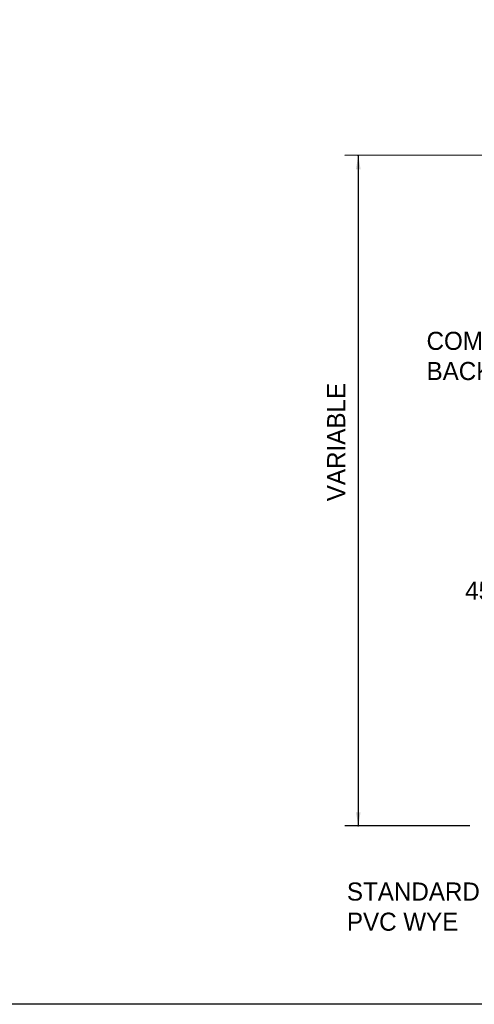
# Model space of a CAD drawing. Header units: feet. Extents: x 6 to 219, y -47 to 30.
# Tile 3 of 47: x 80.72 to 83.87, y 3.62 to 10.43. Entities that reach past the tile are written whole.
import ezdxf
from ezdxf.enums import TextEntityAlignment as Align

# ---------------------------------------------------------------- set-up
doc = ezdxf.new("R2010")
doc.units = ezdxf.units.FT
doc.header["$MEASUREMENT"] = 0
doc.layers.add('COLUMNS', color=6, linetype='Continuous', plot=False)
doc.layers.add('D-TEXT', color=9, linetype='Continuous')
doc.styles.add('Slanted-Normal', font='font31.shx', dxfattribs={"height": 0.14})

msp = doc.modelspace()

# ---------------------------------------------------------------- linework, layer by layer
at = {"layer": 'COLUMNS', "color": 1, "flags": 128}
msp.add_lwpolyline([(66.84751995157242, 3.624450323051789), (66.84751995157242, 24.37445032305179), (97.22251995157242, 24.37445032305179), (97.22251995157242, 3.624450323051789)], close=True, dxfattribs=at)
at = {"layer": 'D-TEXT', "linetype": 'ByBlock'}
msp.add_line((84.01629892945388, 9.491178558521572), (82.97302874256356, 9.48965546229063), dxfattribs=at)
at = {"layer": 'D-TEXT'}
for p, q in [((83.06677864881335, 9.48965546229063), (83.06677864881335, 4.856971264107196)), ((83.83925750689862, 4.856971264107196), (82.97302874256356, 4.856971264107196))]:
    msp.add_line(p, q, dxfattribs=at)
for p in [(83.06677864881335, 9.48965546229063), (83.06677864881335, 4.856971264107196)]:
    msp.add_point(p, dxfattribs=at)
at = {"layer": 'D-TEXT', "linetype": 'ByBlock'}
msp.add_solid([(83.05070722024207, 9.39322689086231), (83.0828500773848, 9.39322689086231), (83.06677864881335, 9.48965546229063)], dxfattribs=at)
at = {"layer": 'D-TEXT'}
msp.add_solid([(83.05115366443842, 4.950721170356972), (83.08240363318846, 4.950721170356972), (83.06677864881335, 4.856971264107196)], dxfattribs=at)

# ---------------------------------------------------------------- texts
at = {"layer": 'D-TEXT', "style": 'Slanted-Normal'}
msp.add_text('VARIABLE', height=0.125, rotation=90, dxfattribs=at).set_placement((82.91377866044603, 7.509158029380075), align=Align.MIDDLE_CENTER)
msp.add_text('45%%D BEND', height=0.125, dxfattribs=at).set_placement((84.56972764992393, 6.481929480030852), align=Align.MIDDLE_RIGHT)
at = {"layer": 'D-TEXT', "char_height": 0.125, "attachment_point": 1, "style": 'Slanted-Normal'}
for s, insert, width in [('COMPACTED BACKFILL', (83.53893039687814, 8.27103796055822), 0.8124991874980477), ('STANDARD\\PPVC WYE', (82.98805625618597, 4.466140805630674), 1.527859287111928)]:
    msp.add_mtext(s, dxfattribs=dict(at, insert=insert, width=width))

doc.saveas('drawing.dxf')
